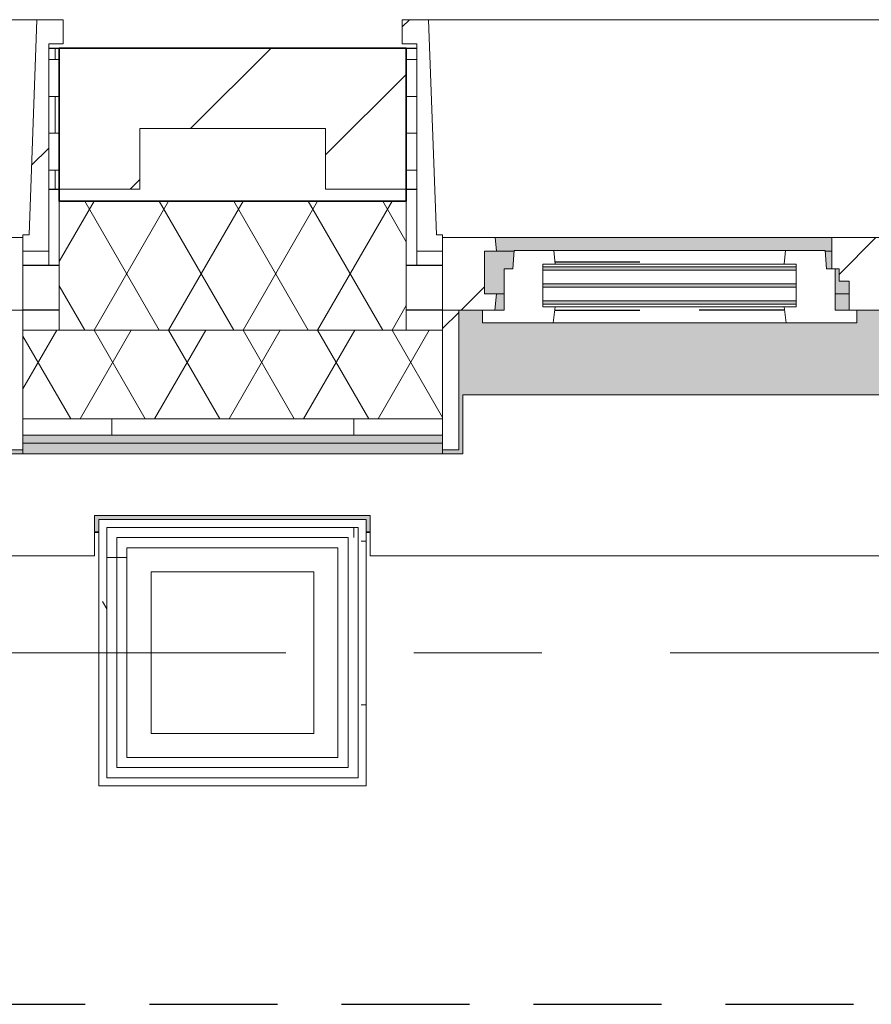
# Model space of a CAD drawing. Extents: x 3165 to 57695, y -7842 to 39081.
# Tile 179 of 248: x 44586 to 45642, y 35392 to 36613. Entities that reach past the tile are written whole.
import ezdxf

# ---------------------------------------------------------------- set-up
doc = ezdxf.new("R2010")
doc.units = 0
doc.header["$LTSCALE"] = 50
for name, pattern in [('HIDDEN2', [4.7625, 3.175, -1.5875]), ('Onderlegger 3e verdieping$0$gestippeld', [6.35, 3.175, -3.175]), ('Onderlegger 3e verdieping$0$stramien', [22.225, 12.7, -3.175, 3.175, -3.175])]:
    doc.linetypes.add(name, pattern=pattern)
doc.layers.get('0').update_dxf_attribs({"linetype": 'CONTINUOUS'})
for name, color, linetype, lineweight in [('Onderlegger 3e verdieping$0$A-DETL-MBND', 8, 'CONTINUOUS', 18), ('Onderlegger 3e verdieping$0$A-FLOR-OTLN', 8, 'CONTINUOUS', 18), ('Onderlegger 3e verdieping$0$A-GLAZ', 8, 'CONTINUOUS', 25), ('Onderlegger 3e verdieping$0$A-GLAZ-GLAS', 8, 'CONTINUOUS', 25), ('Onderlegger 3e verdieping$0$A-WALL', 8, 'CONTINUOUS', 25), ('Onderlegger 3e verdieping$0$A-WALL-PATT', 8, 'CONTINUOUS', 50), ('Onderlegger 3e verdieping$0$I-WALL', 8, 'CONTINUOUS', 25), ('Onderlegger 3e verdieping$0$S-GRID', 8, 'CONTINUOUS', 18)]:
    doc.layers.add(name, color=color, linetype=linetype, lineweight=lineweight)
pattern_1 = [(0, (0, 0), (406.4, 101.6), [33.528, -271.272, 33.528, -271.272, -1625.6]), (0, (0, 0), (406.4, 101.6), [-609.6, 33.528, -576.072, 33.528, -271.272, -711.2]), (0, (0, 0), (406.4, 101.6), [-1524, 33.528, -169.672, 33.528, -474.472]), (120, (152.4, 50.8), (-291.18818, 301.15272), [33.528, -271.272, 33.528, -271.272, -1625.6]), (120, (152.4, 50.8), (-291.18818, 301.15272), [-609.6, 33.528, -576.072, 33.528, -271.272, -711.2]), (120, (152.4, 50.8), (-291.18818, 301.15272), [-1524, 33.528, -169.672, 33.528, -474.472]), (240, (203.2, 254), (-115.21182, -402.75272), [33.528, -271.272, 33.528, -271.272, -1625.6]), (240, (203.2, 254), (-115.21182, -402.75272), [-609.6, 33.528, -576.072, 33.528, -271.272, -711.2]), (240, (203.2, 254), (-115.21182, -402.75272), [-1524, 33.528, -169.672, 33.528, -474.472])]
pattern_2 = [(0, (44683.77, 35595.87), (0, 500), []), (0, (44683.77, 35545.87), (0, 500), []), (0, (44683.77, 35495.87), (0, 500), []), (0, (44683.77, 35445.87), (0, 500), [])]
pattern_3 = [(0, (22579.94, 43599.8), (0, 45.688), []), (90, (22579.94, 43599.8), (-105, 45.688), [45.688, -45.688])]
pattern_4 = [(225, (43933.26, 36403.2), (212.132, -212.132), [])]
pattern_5 = [(225, (45766.6, 36403.2), (212.132, -212.132), [])]

# ---------------------------------------------------------------- blocks, each defined once
blk = doc.blocks.new('Onderlegger 3e verdieping$0$31_KA_Houten kozijn metselwerkgevel met draaiend deel verdieping - 31_KA_Houten kozijn metselwerkgevel met draaiend deel verdieping-V150-Plotview 3e Verdieping - schaal 1 op 100')
at = {"layer": 'Onderlegger 3e verdieping$0$A-GLAZ'}
blk.add_hatch(color=256, dxfattribs=at).paths.add_polyline_path([(-656.5, 328.5), (-656.5, 323.5), (-636.5, 323.5), (-636.5, 150), (143, 150), (143, 166), (607, 166), (607, 150), (636.5, 150), (636.5, 323.5), (656.5, 323.5), (656.5, 328.5), (631.5, 328.5), (631.5, 255), (-631.5, 255), (-631.5, 328.5), (-636.5, 328.5)], flags=0)
at = {"layer": 'Onderlegger 3e verdieping$0$A-GLAZ', "lineweight": 18}
h = blk.add_hatch(dxfattribs=at)
h.set_pattern_fill('FP_354', color=256, style=0, pattern_type=2)
h.set_pattern_definition(pattern_4)
h.paths.add_polyline_path([(656.5, 323.5), (636.5, 323.5), (636.5, 150), (656.5, 150)], flags=0)
h.paths.add_polyline_path([(-656.5, 323.5), (-656.5, 150), (-636.5, 150), (-636.5, 323.5)], flags=0)
h = blk.add_hatch(dxfattribs=at)
h.set_pattern_fill('FP_354', color=256, style=0, pattern_type=2)
h.set_pattern_definition(pattern_4)
h.paths.add_polyline_path([(-656.5, 76.9), (-688.5, 76.9), (-688.5, -180.1), (-706.5, -180.1), (-706.5, -210.1), (-673.9, -210.1), (-664.2, 56.9), (-656.5, 56.9)], flags=0)
for p, q in [((-656.5, 323.5), (-656.5, 328.5)), ((-636.5, 323.5), (-656.5, 323.5)), ((-656.5, 323.5), (-656.5, 150)), ((-656.5, 150), (-636.5, 150)), ((-591.8, 150), (-656.5, 150)), ((-656.5, 150), (-656.5, 60)), ((-688.5, 94.9), (-688.5, 76.9)), ((-656.5, 76.9), (-688.5, 76.9)), ((-688.5, 76.9), (-688.5, -180.1)), ((-656.5, 56.9), (-656.5, 76.9)), ((-673.9, -210.1), (-664.2, 56.9)), ((-664.2, 56.9), (-656.5, 56.9)), ((-656.5, 60), (-591.1, 60)), ((-688.5, -180.1), (-706.5, -180.1)), ((-706.5, -180.1), (-706.5, -210.1)), ((-706.5, -210.1), (-673.9, -210.1)), ((673.9, -210.1), (-673.9, -210.1))]:
    blk.add_line(p, q, dxfattribs=at)
blk = doc.blocks.new('Onderlegger 3e verdieping$0$31_KA_Houten kozijn metselwerkgevel met draaiend deel verdieping - 31_KA_Houten kozijn metselwerkgevel met draaiend deel verdieping-V151-Plotview 3e Verdieping - schaal 1 op 100')
at = {"layer": 'Onderlegger 3e verdieping$0$A-GLAZ'}
blk.add_hatch(color=256, dxfattribs=at).paths.add_polyline_path([(-636.5, 328.5), (-656.5, 328.5), (-656.5, 323.5), (-636.5, 323.5), (-636.5, 150), (143, 150), (143, 166), (607, 166), (607, 150), (636.5, 150), (636.5, 323.5), (656.5, 323.5), (656.5, 328.5), (631.5, 328.5), (631.5, 255), (-631.5, 255), (-631.5, 328.5), (-634.7, 328.5)], flags=0)
at = {"layer": 'Onderlegger 3e verdieping$0$A-GLAZ', "lineweight": 18}
h = blk.add_hatch(dxfattribs=at)
h.set_pattern_fill('FP_355', color=256, style=0, pattern_type=2)
h.set_pattern_definition(pattern_5)
h.paths.add_polyline_path([(656.5, 323.5), (636.5, 323.5), (636.5, 150), (656.5, 150)], flags=0)
h.paths.add_polyline_path([(-656.5, 323.5), (-656.5, 150), (-636.5, 150), (-636.5, 323.5)], flags=0)
h = blk.add_hatch(dxfattribs=at)
h.set_pattern_fill('FP_355', color=256, style=0, pattern_type=2)
h.set_pattern_definition(pattern_5)
h.paths.add_polyline_path([(656.5, 150), (591.8, 150), (589.5, 129.8), (604.5, 129.8), (604.5, 77), (589.5, 77), (591.1, 60), (656.5, 60), (656.5, 122.9)], flags=0)
h.paths.add_polyline_path([(-591.8, 150), (-656.5, 150), (-656.5, 60), (-591.1, 60), (-589.5, 77), (-604.5, 77), (-604.5, 129.8), (-589.5, 129.8)], flags=0)
at = {"layer": 'Onderlegger 3e verdieping$0$A-GLAZ'}
h = blk.add_hatch(color=256, dxfattribs=at)
h.paths.add_polyline_path([(92, 150), (-591.8, 150), (-589.5, 129.8), (92, 129.8), (94.3, 150)], flags=0)
h.paths.add_polyline_path([(152.5, 150), (152.5, 129.8), (170, 129.8), (170, 150)], flags=0)
h.paths.add_polyline_path([(591.8, 150), (580, 150), (580, 129.8), (589.5, 129.8), (591.3, 145.8)], flags=0)
at = {"layer": 'Onderlegger 3e verdieping$0$A-GLAZ', "lineweight": 18}
h = blk.add_hatch(dxfattribs=at)
h.set_pattern_fill('FP_355', color=256, style=0, pattern_type=2)
h.set_pattern_definition(pattern_5)
h.paths.add_polyline_path([(143, 150), (94.3, 150), (92, 129.8), (107, 129.8), (107, 77), (92, 77), (93.6, 60), (174, 60), (174, 99), (165, 99), (165, 114), (152.5, 114), (152.5, 150)], flags=0)
at = {"layer": 'Onderlegger 3e verdieping$0$A-GLAZ'}
h = blk.add_hatch(color=256, dxfattribs=at)
h.paths.add_polyline_path([(604.5, 129.8), (580, 129.8), (580, 99), (569.5, 99), (567.9, 77), (604.5, 77), (604.5, 122.9)], flags=0)
h.paths.add_polyline_path([(170, 129.8), (152.5, 129.8), (152.5, 114), (165, 114), (165, 99), (170, 99), (170, 122.9)], flags=0)
h.paths.add_polyline_path([(92, 129.8), (-604.5, 129.8), (-604.5, 126.3), (107, 126.3), (107, 129.8), (94.3, 129.8)], flags=0)
h.paths.add_polyline_path([(-591.1, 122.3), (-604.5, 122.3), (-604.5, 105.3), (107, 105.3), (107, 122.3), (-585.3, 122.3)], flags=0)
h.paths.add_polyline_path([(-15.8, 101.3), (-604.5, 101.3), (-604.5, 84.3), (107, 84.3), (107, 101.3)], flags=0)
h.paths.add_polyline_path([(180.5, 99), (174, 99), (174, 77), (182.1, 77), (180.7, 96.5)], flags=0)
h.paths.add_polyline_path([(-589.5, 80.3), (-604.5, 80.3), (-604.5, 77), (107, 77), (107, 80.3), (-589.2, 80.3)], flags=0)
h = blk.add_hatch(color=256, dxfattribs=at)
h.paths.add_polyline_path([(182.1, 77), (174, 77), (174, 60), (591.1, 60), (589.5, 77), (182.2, 76)], flags=0)
h.paths.add_polyline_path([(92, 77), (-589.5, 77), (-591.1, 60), (93.6, 60), (93.1, 65.7)], flags=0)
at = {"layer": 'Onderlegger 3e verdieping$0$A-GLAZ', "lineweight": 18}
h = blk.add_hatch(dxfattribs=at)
h.set_pattern_fill('FP_355', color=256, style=0, pattern_type=2)
h.set_pattern_definition(pattern_5)
h.paths.add_polyline_path([(656.5, 76.9), (656.5, 56.9), (664.2, 56.9), (673.9, -210.1), (706.5, -210.1), (706.5, -180.1), (688.5, -180.1), (688.5, 76.9)], flags=0)
for p, q in [((636.5, 323.5), (636.5, 150)), ((656.5, 323.5), (636.5, 323.5)), ((656.5, 328.5), (656.5, 323.5)), ((656.5, 150), (656.5, 323.5)), ((143, 150), (94.3, 150)), ((152.5, 114), (152.5, 150)), ((591.8, 150), (589.5, 129.8)), ((656.5, 150), (607, 150)), ((636.5, 150), (656.5, 150)), ((656.5, 60), (656.5, 150)), ((152.5, 129.8), (170, 129.8)), ((580, 129.8), (589.5, 129.8)), ((589.5, 129.8), (604.5, 129.8)), ((604.5, 129.8), (604.5, 77)), ((165, 114), (152.5, 114)), ((165, 99), (165, 114)), ((170, 99), (165, 99)), ((174, 60), (174, 99)), ((688.5, 76.9), (688.5, 94.9)), ((182.1, 77), (174, 77)), ((589.5, 77), (567.9, 77)), ((604.5, 77), (589.5, 77)), ((589.5, 77), (591.1, 60)), ((656.5, 76.9), (688.5, 76.9)), ((656.5, 56.9), (656.5, 76.9)), ((688.5, 76.9), (688.5, -180.1)), ((93.6, 60), (174, 60)), ((174, 60), (591.1, 60)), ((591.1, 60), (656.5, 60)), ((664.2, 56.9), (656.5, 56.9)), ((673.9, -210.1), (664.2, 56.9)), ((688.5, -180.1), (706.5, -180.1)), ((706.5, -180.1), (706.5, -210.1)), ((673.9, -210.1), (-673.9, -210.1)), ((706.5, -210.1), (673.9, -210.1))]:
    blk.add_line(p, q, dxfattribs=at)
blk = doc.blocks.new('Onderlegger 3e verdieping$0$31_KA_Houten kozijn draaiend deel metselwerkgevel - Type-V170-Plotview 3e Verdieping - schaal 1 op 100')
at = {"layer": 'Onderlegger 3e verdieping$0$A-GLAZ', "lineweight": 18}
for p, q in [((60.7, 16), (-27, 16)), ((-27, 16), (-27, 0)), ((63, -4.2), (60.7, 16)), ((349.3, 16), (60.7, 16)), ((349.3, 16), (347, -4.2)), ((437, 16), (349.3, 16)), ((437, 0), (437, 16)), ((410, 0), (437, 0)), ((-27, 0), (0, 0)), ((0, 0), (0, -51)), ((48, -7.5), (48, -4.2)), ((48, -4.2), (63, -4.2)), ((48, -28.5), (48, -11.5)), ((63, -4.2), (347, -4.2)), ((347, -4.2), (362, -4.2)), ((362, -4.2), (362, -7.5)), ((362, -11.5), (362, -28.5)), ((410, -51), (410, 0)), ((48, -49.5), (48, -32.5)), ((362, -32.5), (362, -49.5)), ((0, -51), (10.5, -51)), ((10.5, -51), (12.2, -74)), ((48, -57), (48, -53.5)), ((63, -57), (48, -57)), ((61.4, -74), (63, -57)), ((347, -57), (63, -57)), ((362, -57), (347, -57)), ((347, -57), (348.6, -74)), ((362, -53.5), (362, -57)), ((397.8, -74), (399.5, -51)), ((399.5, -51), (410, -51)), ((12.2, -74), (61.4, -74)), ((61.4, -74), (348.6, -74)), ((348.6, -74), (397.8, -74))]:
    blk.add_line(p, q, dxfattribs=at)
at = {"layer": 'Onderlegger 3e verdieping$0$A-GLAZ', "linetype": 'Onderlegger 3e verdieping$0$gestippeld'}
blk.add_line((347.3, -60), (241.8, -60), dxfattribs=at)
at = {"layer": 'Onderlegger 3e verdieping$0$A-GLAZ-GLAS'}
for p, q in [((62.5, 0), (168.2, 0)), ((347.5, 0), (241.8, 0))]:
    blk.add_line(p, q, dxfattribs=at)
blk = doc.blocks.new('Onderlegger 3e verdieping$0$31_KA_Houten kozijn metselwerkgevel triple glas - Type-9950170-Plotview 3e Verdieping - schaal 1 op 100')
at = {"layer": 'Onderlegger 3e verdieping$0$A-GLAZ'}
for points in [[(277.4, 0), (0, 0), (0, -4), (314, -4), (314, 0)], [(277.4, -21), (0, -21), (0, -25), (314, -25), (314, -21)], [(314, -42), (0, -42), (0, -46), (314, -46)]]:
    blk.add_hatch(color=256, dxfattribs=at).paths.add_polyline_path(points, flags=0)
at = {"layer": 'Onderlegger 3e verdieping$0$A-GLAZ', "lineweight": 18}
for p, q in [((314, 0), (0, 0)), ((0, 0), (0, -4)), ((314, -4), (314, 0)), ((0, -4), (314, -4)), ((314, -21), (0, -21)), ((0, -21), (0, -25)), ((314, -25), (314, -21)), ((0, -25), (314, -25)), ((314, -42), (0, -42)), ((0, -42), (0, -46)), ((0, -46), (314, -46)), ((314, -46), (314, -42))]:
    blk.add_line(p, q, dxfattribs=at)
blk = doc.blocks.new('Onderlegger 3e verdieping$0$vensterbank tweede verdieping2 - vensterbank tweede verdieping-12045771-Plotview 3e Verdieping - schaal 1 op 100')
at = {"layer": 'Onderlegger 3e verdieping$0$A-GLAZ', "lineweight": 18}
for p, q in [((46398.1, 36148.2), (45135.1, 36148.2)), ((45135.1, 36148.2), (45135.1, 36074.7)), ((45135.1, 36074.7), (44564.8, 36074.7)), ((44678.8, 35948.2), (44678.8, 35998.5)), ((44678.8, 35998.5), (45020.4, 35998.5)), ((45020.4, 35998.5), (45020.4, 35948.2)), ((43187.4, 35948.2), (44678.8, 35948.2)), ((45020.4, 35948.2), (46512.4, 35948.2))]:
    blk.add_line(p, q, dxfattribs=at)
blk = doc.blocks.new('Onderlegger 3e verdieping$0$28_KU_vloerrand 250x670 3e verdieping - 31090 mm-590334-Plotview 3e Verdieping - schaal 1 op 100')
at = {"layer": 'Onderlegger 3e verdieping$0$A-DETL-MBND'}
h = blk.add_hatch(color=0, dxfattribs=at)
h.paths.add_polyline_path([(250, -15534.9), (250, -15526.7), (153.5, -15526.7), (153.5, -15445), (140, -15445), (140, -15535), (250, -15535)], flags=0)
h.paths.add_polyline_path([(250, -13642.5), (250, -13637.5), (229.7, -13637.5), (229.7, -13979.2), (250, -13979.2), (250, -13974.2), (234.7, -13974.2), (234.7, -13642.5), (244.7, -13642.5)], flags=0)
h.paths.add_polyline_path([(250, -11809.2), (250, -11804.2), (229.7, -11804.2), (229.7, -12145.8), (250, -12145.8), (250, -12140.8), (234.7, -12140.8), (234.7, -11809.2), (244.7, -11809.2)], flags=0)
h.paths.add_polyline_path([(250, -9970.8), (229.7, -9970.8), (229.7, -10094.5), (234.7, -10094.5), (234.7, -9975.8), (250, -9975.8)], flags=0)
h.paths.add_polyline_path([(250, -10307.5), (234.7, -10307.5), (234.7, -10189.5), (229.7, -10189.5), (229.7, -10312.5), (250, -10312.5)], flags=0)
h.paths.add_polyline_path([(250, -8474.2), (234.7, -8474.2), (234.7, -8351.3), (229.7, -8351.3), (229.7, -8479.2), (250, -8479.2)], flags=0)
h.paths.add_polyline_path([(250, -8142.5), (250, -8137.5), (229.7, -8137.5), (229.7, -8256.3), (234.7, -8256.3), (234.7, -8142.5), (244.7, -8142.5)], flags=0)
h.paths.add_polyline_path([(250, -6585), (140, -6585), (140, -6735.2), (153.5, -6735.2), (153.5, -6590.2), (250, -6590.2)], flags=0)
h.paths.add_polyline_path([(250, -6370), (249.8, -6360), (153.5, -6360), (153.5, -6189.8), (148.5, -6189.8), (148.5, -6214.8), (140, -6214.8), (140, -6375), (146, -6375), (146, -6370), (164.5, -6370)], flags=0)
h.paths.add_polyline_path([(250, -4470.8), (229.7, -4470.8), (229.7, -4812.5), (250, -4812.5), (250, -4807.5), (234.7, -4807.5), (234.7, -4475.8), (250, -4475.8)], flags=0)
h.paths.add_polyline_path([(250, -2637.5), (229.7, -2637.5), (229.7, -2979.2), (250, -2979.2), (250, -2974.2), (234.7, -2974.2), (234.7, -2642.5), (250, -2642.5)], flags=0)
h.paths.add_polyline_path([(250, -1145.8), (250, -1140.8), (234.7, -1140.8), (234.7, -809.2), (250, -809.2), (250, -804.2), (229.7, -804.2), (229.7, -1145.8), (245.6, -1145.8)], flags=0)
h.paths.add_polyline_path([(250, 1024.2), (250, 1029.2), (229.7, 1029.2), (229.7, 687.5), (250, 687.5), (250, 692.5), (234.7, 692.5), (234.7, 1024.2), (244.7, 1024.2)], flags=0)
h.paths.add_polyline_path([(250, 2576.5), (250, 2581.7), (146, 2581.7), (146, 2801.7), (250, 2801.7), (250, 2806.7), (153.5, 2806.7), (153.5, 2951.8), (140, 2951.8), (140, 2431.5), (148.5, 2431.5), (148.5, 2406.5), (153.5, 2406.5), (153.5, 2576.5), (250, 2576.5)], flags=0)
h.paths.add_polyline_path([(250, 4354.2), (250, 4359.2), (234.7, 4359.2), (234.7, 4690.8), (250, 4690.8), (250, 4695.8), (229.7, 4695.8), (229.7, 4354.2), (244.7, 4354.2)], flags=0)
h.paths.add_polyline_path([(250, 6523.8), (250, 6528.8), (229.7, 6528.8), (229.7, 6187.2), (250, 6187.2), (250, 6192.2), (234.7, 6192.2), (234.7, 6523.8), (244.7, 6523.8)], flags=0)
h.paths.add_polyline_path([(250, 8020.8), (250, 8025.8), (234.7, 8025.8), (234.7, 8144.2), (229.7, 8144.2), (229.7, 8020.8), (244.7, 8020.8)], flags=0)
h.paths.add_polyline_path([(250, 8362.5), (229.7, 8362.5), (229.7, 8239.2), (234.7, 8239.2), (234.7, 8357.5), (250, 8357.5)], flags=0)
h.paths.add_polyline_path([(250, 9859.2), (234.7, 9859.2), (234.7, 10190.8), (250, 10190.8), (250, 10195.8), (229.7, 10195.8), (229.7, 9854.2), (250, 9854.2)], flags=0)
h.paths.add_polyline_path([(250, 12029.2), (229.7, 12029.2), (229.7, 11687.5), (250, 11687.5), (250, 11692.5), (234.7, 11692.5), (234.7, 12024.2), (250, 12024.2)], flags=0)
h.paths.add_polyline_path([(250, 13525.8), (234.7, 13525.8), (234.7, 13857.5), (250, 13857.5), (250, 13862.5), (229.7, 13862.5), (229.7, 13520.8), (250, 13520.8)], flags=0)
h.paths.add_polyline_path([(250, 15374.2), (250, 15379.2), (234.7, 15379.2), (234.7, 15545), (140, 15545), (140, 15264.8), (153.5, 15264.8), (153.5, 15524.9), (229.7, 15524.9), (229.7, 15374.2), (244.7, 15374.2)], flags=0)
h.paths.add_polyline_path([(153.5, 10285.2), (140, 10285.2), (140, 9764.8), (153.5, 9764.8), (153.5, 10240.2)], flags=0)
h.paths.add_polyline_path([(153.5, 13479.4), (153.5, 13951.8), (140, 13951.8), (140, 13431.5), (153.5, 13431.5), (153.5, 13476.5)], flags=0)
h.paths.add_polyline_path([(153.5, 11932.2), (153.5, 12118.5), (140, 12118.5), (140, 11598.2), (153.5, 11598.2), (153.5, 11643.2)], flags=0)
h.paths.add_polyline_path([(153.5, 4695.8), (153.5, 4785.2), (140, 4785.2), (140, 4264.8), (153.5, 4264.8), (153.5, 4506)], flags=0)
h.paths.add_polyline_path([(153.5, 6098.2), (153.5, 6618.5), (140, 6618.5), (140, 6098.2), (148.5, 6098.2)], flags=0)
h.paths.add_polyline_path([(153.5, 8362.5), (153.5, 8451.8), (140, 8451.8), (140, 8239.2), (153.5, 8239.2)], flags=0)
h.paths.add_polyline_path([(153.5, 8020.8), (153.5, 8144.2), (140, 8144.2), (140, 7931.5), (153.5, 7931.5), (153.5, 7976.5)], flags=0)
h.paths.add_polyline_path([(153.5, 1138.5), (153.5, 1143.5), (148.5, 1143.5), (148.5, 1118.5), (140, 1118.5), (140, 598.2), (148.5, 598.2), (148.5, 573.2), (153.5, 573.2), (153.5, 1118.5)], flags=0)
h.paths.add_polyline_path([(153.5, -1063.8), (153.5, -689.8), (148.5, -689.8), (148.5, -714.8), (140, -714.8), (140, -1235.2), (148.5, -1235.2), (148.5, -1260.2), (153.5, -1260.2), (153.5, -1145.8)], flags=0)
h.paths.add_polyline_path([(153.5, -2979.2), (153.5, -2523.2), (148.5, -2523.2), (148.5, -2548.2), (140, -2548.2), (140, -3068.5), (148.5, -3068.5), (148.5, -3093.5), (153.5, -3093.5), (153.5, -3023.5)], flags=0)
h.paths.add_polyline_path([(153.5, -8523.5), (153.5, -8351.3), (140, -8351.3), (140, -8568.5), (153.5, -8568.5)], flags=0)
h.paths.add_polyline_path([(153.5, -11804.2), (153.5, -11714.8), (140, -11714.8), (140, -12235.2), (153.5, -12235.2), (153.5, -11893.7)], flags=0)
h.paths.add_polyline_path([(153.5, -10401.8), (153.5, -10189.5), (140.2, -10189.5), (140.2, -10094.5), (153.5, -10094.5), (153.5, -9881.5), (140, -9881.5), (140, -10401.8), (148.5, -10401.8)], flags=0)
h.paths.add_polyline_path([(153.5, -4360.9), (153.5, -4356.5), (148.5, -4356.5), (148.5, -4381.5), (140, -4381.5), (140, -4901.8), (148.5, -4901.8), (148.5, -4926.8), (153.5, -4926.8), (153.5, -4361.5)], flags=0)
h.paths.add_polyline_path([(153.5, -8180.6), (153.5, -8048.2), (140, -8048.2), (140, -8256.3), (153.5, -8256.3)], flags=0)
h.paths.add_polyline_path([(153.5, -15381.5), (140, -15381.5), (140, -15435), (153.5, -15435), (153.5, -15426.5)], flags=0)
h.paths.add_polyline_path([(153.5, -13593.2), (153.5, -13548.2), (140, -13548.2), (140, -14068.5), (153.5, -14068.5), (153.5, -13637.5)], flags=0)
blk = doc.blocks.new('Onderlegger 3e verdieping')
at = {"layer": 'Onderlegger 3e verdieping$0$A-WALL-PATT', "lineweight": 18}
h = blk.add_hatch(dxfattribs=at)
h.set_pattern_fill('FP_1', color=256, angle=45, style=0, pattern_type=2)
h.set_pattern_definition([(45, (400, -2e-13), (-565.685, 565.685), []), (45, (600, -3e-13), (-565.685, 565.685), [])])
h.paths.add_polyline_path([(24568.1, 36403.2), (24568.1, 36478.2), (24798.4, 36478.2), (24798.4, 36403.2), (24898.4, 36403.2), (24898.4, 36578.2), (24468.1, 36578.2), (24468.1, 36403.2)], flags=0)
h.paths.add_polyline_path([(22965.1, 36403.2), (23065.1, 36403.2), (23065.1, 36578.2), (22579.9, 36578.2), (22579.9, 36478.2), (22965.1, 36478.2)], flags=0)
h.paths.add_polyline_path([(26631.8, 36403.2), (26731.8, 36403.2), (26731.8, 36578.2), (26301.4, 36578.2), (26301.4, 36403.2), (26401.4, 36403.2), (26401.4, 36478.2), (26631.8, 36478.2)], flags=0)
h.paths.add_polyline_path([(29968.1, 36403.2), (30068.1, 36403.2), (30068.1, 36478.2), (30298.4, 36478.2), (30298.4, 36403.2), (30398.4, 36403.2), (30398.4, 36578.2), (29968.1, 36578.2)], flags=0)
h.paths.add_polyline_path([(28134.8, 36403.2), (28234.8, 36403.2), (28234.8, 36478.2), (28465.1, 36478.2), (28465.1, 36403.2), (28565.1, 36403.2), (28565.1, 36578.2), (28134.8, 36578.2)], flags=0)
h.paths.add_polyline_path([(32231.8, 36403.2), (32231.8, 36578.2), (31801.4, 36578.2), (31801.4, 36403.2), (31901.4, 36403.2), (31901.4, 36478.2), (32131.8, 36478.2), (32131.8, 36403.2), (32167.6, 36403.2)], flags=0)
h.paths.add_polyline_path([(33634.8, 36403.2), (33734.8, 36403.2), (33734.8, 36478.2), (33965.1, 36478.2), (33965.1, 36403.2), (34065.1, 36403.2), (34065.1, 36578.2), (33634.8, 36578.2)], flags=0)
h.paths.add_polyline_path([(35798.4, 36403.2), (35898.4, 36403.2), (35898.4, 36578.2), (35468.1, 36578.2), (35468.1, 36403.2), (35568.1, 36403.2), (35568.1, 36478.2), (35798.4, 36478.2)], flags=0)
h.paths.add_polyline_path([(37301.4, 36403.2), (37401.4, 36403.2), (37401.4, 36478.2), (37631.8, 36478.2), (37631.8, 36403.2), (37731.8, 36403.2), (37731.8, 36578.2), (37301.4, 36578.2), (37301.4, 36496.8)], flags=0)
h.paths.add_polyline_path([(39565.1, 36403.2), (39565.1, 36578.2), (39134.8, 36578.2), (39134.8, 36403.2), (39234.8, 36403.2), (39234.8, 36478.2), (39465.1, 36478.2), (39465.1, 36403.2)], flags=0)
h.paths.add_polyline_path([(41068.1, 36403.2), (41068.1, 36478.2), (41298.4, 36478.2), (41298.4, 36403.2), (41398.4, 36403.2), (41398.4, 36578.2), (40968.1, 36578.2), (40968.1, 36403.2)], flags=0)
h.paths.add_polyline_path([(42901.4, 36403.2), (42901.4, 36478.2), (43131.8, 36478.2), (43131.8, 36403.2), (43231.8, 36403.2), (43231.8, 36578.2), (42801.4, 36578.2), (42801.4, 36403.2)], flags=0)
h.paths.add_polyline_path([(46568.1, 36403.2), (46568.1, 36478.2), (46798.4, 36478.2), (46798.4, 36403.2), (46898.4, 36403.2), (46898.4, 36578.2), (46468.1, 36578.2), (46468.1, 36403.2)], flags=0)
h.paths.add_polyline_path([(44734.8, 36403.2), (44734.8, 36478.2), (44965.1, 36478.2), (44965.1, 36403.2), (45065.1, 36403.2), (45065.1, 36578.2), (44634.8, 36578.2), (44634.8, 36403.2)], flags=0)
h.paths.add_polyline_path([(50134.8, 36403.2), (50234.8, 36403.2), (50234.8, 36478.2), (50465.1, 36478.2), (50465.1, 36403.2), (50565.1, 36403.2), (50565.1, 36578.2), (50134.8, 36578.2)], flags=0)
h.paths.add_polyline_path([(48301.4, 36403.2), (48401.4, 36403.2), (48401.4, 36478.2), (48631.8, 36478.2), (48631.8, 36403.2), (48731.8, 36403.2), (48731.8, 36578.2), (48301.4, 36578.2)], flags=0)
h.paths.add_polyline_path([(51968.1, 36403.2), (52068.1, 36403.2), (52068.1, 36478.2), (52298.4, 36478.2), (52298.4, 36403.2), (52398.4, 36403.2), (52398.4, 36578.2), (51968.1, 36578.2)], flags=0)
h.paths.add_polyline_path([(53901.4, 36403.2), (53901.4, 36478.2), (54016.6, 36478.2), (54016.6, 36578.2), (53801.4, 36578.2), (53801.4, 36403.2), (53827.5, 36403.2)], flags=0)
h = blk.add_hatch(dxfattribs=at)
h.set_pattern_fill('FP_161', color=256, style=0, pattern_type=2)
h.set_pattern_definition(pattern_3)
h.paths.add_polyline_path([(43244.8, 36403.2), (43244.8, 36578.2), (43231.8, 36578.2), (43231.8, 36403.2)], flags=0)
h.paths.add_polyline_path([(44621.8, 36403.2), (44634.8, 36403.2), (44634.8, 36578.2), (44621.8, 36578.2), (44621.8, 36478.2)], flags=0)
h = blk.add_hatch(dxfattribs=at)
h.set_pattern_fill('FP_161', color=256, style=0, pattern_type=2)
h.set_pattern_definition(pattern_3)
h.paths.add_polyline_path([(45078.1, 36403.2), (45078.1, 36578.2), (45065.1, 36578.2), (45065.1, 36403.2)], flags=0)
h.paths.add_polyline_path([(46455.1, 36403.2), (46468.1, 36403.2), (46468.1, 36578.2), (46455.1, 36578.2), (46455.1, 36478.2)], flags=0)
h = blk.add_hatch(dxfattribs=at)
h.set_pattern_fill('FP_160', color=256, angle=60, style=0, pattern_type=2)
h.set_pattern_definition([(240, (38298.27, 36538.2), (46.18203, -80.01037), []), (300, (38205.87, 36538.2), (92.38203, -0.01037), [])])
h.paths.add_polyline_path([(23065.1, 36228.2), (23065.1, 36388.2), (22579.9, 36388.2), (22579.9, 36228.2), (22884.7, 36228.2)], flags=0)
h.paths.add_polyline_path([(24898.4, 36228.2), (24898.4, 36388.2), (24468.1, 36388.2), (24468.1, 36228.2), (24741.3, 36228.2)], flags=0)
h.paths.add_polyline_path([(26301.4, 36228.2), (26731.8, 36228.2), (26731.8, 36388.2), (26301.4, 36388.2), (26301.4, 36280.3)], flags=0)
h.paths.add_polyline_path([(28145, 36228.2), (28565.1, 36228.2), (28565.1, 36388.2), (28134.8, 36388.2), (28134.8, 36228.2)], flags=0)
h.paths.add_polyline_path([(29968.1, 36228.2), (30398.4, 36228.2), (30398.4, 36388.2), (29968.1, 36388.2), (29968.1, 36280.3)], flags=0)
h.paths.add_polyline_path([(31801.4, 36228.2), (32231.8, 36228.2), (32231.8, 36388.2), (31801.4, 36388.2), (31801.4, 36280.3)], flags=0)
h.paths.add_polyline_path([(34024.1, 36228.2), (34065.1, 36228.2), (34065.1, 36388.2), (33634.8, 36388.2), (33634.8, 36228.2), (33714.7, 36228.2)], flags=0)
h.paths.add_polyline_path([(35880.7, 36228.2), (35898.4, 36228.2), (35898.4, 36388.2), (35468.1, 36388.2), (35468.1, 36228.2), (35571.3, 36228.2)], flags=0)
h.paths.add_polyline_path([(37301.4, 36228.2), (37731.8, 36228.2), (37731.8, 36388.2), (37301.4, 36388.2), (37301.4, 36280.3)], flags=0)
h.paths.add_polyline_path([(39134.8, 36228.2), (39565.1, 36228.2), (39565.1, 36388.2), (39134.8, 36388.2), (39134.8, 36280.3)], flags=0)
h.paths.add_polyline_path([(41141, 36228.2), (41398.4, 36228.2), (41398.4, 36388.2), (40968.1, 36388.2), (40968.1, 36228.2)], flags=0)
h.paths.add_polyline_path([(42801.4, 36228.2), (43231.8, 36228.2), (43231.8, 36388.2), (42801.4, 36388.2), (42801.4, 36280.3)], flags=0)
h.paths.add_polyline_path([(44634.8, 36228.2), (45065.1, 36228.2), (45065.1, 36388.2), (44634.8, 36388.2), (44634.8, 36280.3)], flags=0)
h.paths.add_polyline_path([(46468.1, 36228.2), (46898.4, 36228.2), (46898.4, 36388.2), (46468.1, 36388.2), (46468.1, 36280.3)], flags=0)
h.paths.add_polyline_path([(48301.4, 36228.2), (48731.8, 36228.2), (48731.8, 36388.2), (48301.4, 36388.2), (48301.4, 36280.3)], flags=0)
h.paths.add_polyline_path([(50423.8, 36228.2), (50565.1, 36228.2), (50565.1, 36388.2), (50134.8, 36388.2), (50134.8, 36228.2)], flags=0)
h.paths.add_polyline_path([(51968.1, 36228.2), (52398.4, 36228.2), (52398.4, 36388.2), (51968.1, 36388.2), (51968.1, 36280.3)], flags=0)
h.paths.add_polyline_path([(53801.4, 36228.2), (54016.6, 36228.2), (54016.6, 36388.2), (53801.4, 36388.2), (53801.4, 36280.3)], flags=0)
h = blk.add_hatch(dxfattribs=at)
h.set_pattern_fill('FP_422', color=256, angle=-300, style=0, pattern_type=2)
h.set_pattern_definition([(240, (38696.6, 36188.2), (46.18203, -80.01037), []), (300, (38604.2, 36188.2), (92.38203, -0.01037), [])])
h.paths.add_polyline_path([(54137, 36118.2), (54596.6, 36118.2), (54596.6, 36228.2), (53756.4, 36228.2), (53756.4, 36118.2), (53827.5, 36118.2)], flags=0)
h.paths.add_polyline_path([(52280.4, 36118.2), (52443.4, 36118.2), (52443.4, 36228.2), (51923.1, 36228.2), (51923.1, 36118.2), (51971, 36118.2)], flags=0)
h.paths.add_polyline_path([(50089.8, 36118.2), (50610.1, 36118.2), (50610.1, 36228.2), (50089.8, 36228.2)], flags=0)
h.paths.add_polyline_path([(48257.8, 36118.2), (48776.8, 36118.2), (48776.8, 36228.2), (48256.4, 36228.2), (48256.4, 36118.2)], flags=0)
h.paths.add_polyline_path([(46710.7, 36118.2), (46943.4, 36118.2), (46943.4, 36228.2), (46423.1, 36228.2), (46423.1, 36118.2)], flags=0)
h.paths.add_polyline_path([(44854.1, 36118.2), (45110.1, 36118.2), (45110.1, 36228.2), (44589.8, 36228.2), (44589.8, 36118.2)], flags=0)
h.paths.add_polyline_path([(42997.6, 36118.2), (43276.8, 36118.2), (43276.8, 36228.2), (42756.4, 36228.2), (42756.4, 36118.2)], flags=0)
h.paths.add_polyline_path([(41443.4, 36118.2), (41443.4, 36228.2), (40923.1, 36228.2), (40923.1, 36118.2), (41141, 36118.2)], flags=0)
h.paths.add_polyline_path([(39593.8, 36118.2), (39610.1, 36118.2), (39610.1, 36228.2), (39089.8, 36228.2), (39089.8, 36118.2), (39284.4, 36118.2)], flags=0)
h.paths.add_polyline_path([(37427.8, 36118.2), (37776.8, 36118.2), (37776.8, 36228.2), (37256.4, 36228.2), (37256.4, 36118.2)], flags=0)
h.paths.add_polyline_path([(35943.4, 36118.2), (35943.4, 36228.2), (35423.1, 36228.2), (35423.1, 36118.2), (35880.7, 36118.2)], flags=0)
h.paths.add_polyline_path([(34024.1, 36118.2), (34110.1, 36118.2), (34110.1, 36228.2), (33589.8, 36228.2), (33589.8, 36118.2), (33714.7, 36118.2)], flags=0)
h.paths.add_polyline_path([(32167.6, 36118.2), (32276.8, 36118.2), (32276.8, 36228.2), (31756.4, 36228.2), (31756.4, 36118.2), (31858.1, 36118.2)], flags=0)
h.paths.add_polyline_path([(30443.4, 36118.2), (30443.4, 36228.2), (29923.1, 36228.2), (29923.1, 36118.2), (30311, 36118.2)], flags=0)
h.paths.add_polyline_path([(28454.4, 36118.2), (28610.1, 36118.2), (28610.1, 36228.2), (28089.8, 36228.2), (28089.8, 36118.2), (28145, 36118.2)], flags=0)
h.paths.add_polyline_path([(26597.9, 36118.2), (26776.8, 36118.2), (26776.8, 36228.2), (26256.4, 36228.2), (26256.4, 36118.2), (26288.4, 36118.2)], flags=0)
h.paths.add_polyline_path([(24423.1, 36118.2), (24943.4, 36118.2), (24943.4, 36228.2), (24423.1, 36228.2)], flags=0)
h.paths.add_polyline_path([(23110.1, 36118.2), (23110.1, 36228.2), (22956.6, 36228.2), (22956.6, 36118.2)], flags=0)
h = blk.add_hatch(dxfattribs=at)
h.set_pattern_fill('FP_423', color=256, style=0, pattern_type=2)
h.set_pattern_definition([(90, (0, 0), (-300, 2e-14), [])])
h.paths.add_polyline_path([(54326.6, 36098.2), (54326.6, 36118.2), (53756.4, 36118.2), (53756.4, 36098.2), (54306.6, 36098.2)], flags=0)
h.paths.add_polyline_path([(51923.1, 36098.2), (52443.4, 36098.2), (52443.4, 36118.2), (51923.1, 36118.2)], flags=0)
h.paths.add_polyline_path([(50089.8, 36098.2), (50610.1, 36098.2), (50610.1, 36118.2), (50089.8, 36118.2)], flags=0)
h.paths.add_polyline_path([(48776.8, 36098.2), (48776.8, 36118.2), (48256.4, 36118.2), (48256.4, 36098.2), (48567.3, 36098.2)], flags=0)
h.paths.add_polyline_path([(46710.7, 36098.2), (46943.4, 36098.2), (46943.4, 36118.2), (46423.1, 36118.2), (46423.1, 36098.2)], flags=0)
h.paths.add_polyline_path([(44589.8, 36098.2), (45110.1, 36098.2), (45110.1, 36118.2), (44589.8, 36118.2)], flags=0)
h.paths.add_polyline_path([(42756.4, 36098.2), (43276.8, 36098.2), (43276.8, 36118.2), (42756.4, 36118.2)], flags=0)
h.paths.add_polyline_path([(40923.1, 36098.2), (41443.4, 36098.2), (41443.4, 36118.2), (40923.1, 36118.2)], flags=0)
h.paths.add_polyline_path([(39089.8, 36098.2), (39610.1, 36098.2), (39610.1, 36118.2), (39089.8, 36118.2)], flags=0)
h.paths.add_polyline_path([(37776.8, 36098.2), (37776.8, 36118.2), (37256.4, 36118.2), (37256.4, 36098.2), (37737.3, 36098.2)], flags=0)
h.paths.add_polyline_path([(35943.4, 36098.2), (35943.4, 36118.2), (35423.1, 36118.2), (35423.1, 36098.2), (35880.7, 36098.2)], flags=0)
h.paths.add_polyline_path([(34024.1, 36098.2), (34110.1, 36098.2), (34110.1, 36118.2), (33589.8, 36118.2), (33589.8, 36098.2), (33714.7, 36098.2)], flags=0)
h.paths.add_polyline_path([(31858.1, 36098.2), (32276.8, 36098.2), (32276.8, 36118.2), (31756.4, 36118.2), (31756.4, 36098.2)], flags=0)
h.paths.add_polyline_path([(30443.4, 36098.2), (30443.4, 36118.2), (29923.1, 36118.2), (29923.1, 36098.2), (30311, 36098.2)], flags=0)
h.paths.add_polyline_path([(28454.4, 36098.2), (28610.1, 36098.2), (28610.1, 36118.2), (28089.8, 36118.2), (28089.8, 36098.2), (28145, 36098.2)], flags=0)
h.paths.add_polyline_path([(26597.9, 36098.2), (26776.8, 36098.2), (26776.8, 36118.2), (26256.4, 36118.2), (26256.4, 36098.2), (26288.4, 36098.2)], flags=0)
h.paths.add_polyline_path([(24741.3, 36098.2), (24943.4, 36098.2), (24943.4, 36118.2), (24423.1, 36118.2), (24423.1, 36098.2), (24431.9, 36098.2)], flags=0)
h.paths.add_polyline_path([(23110.1, 36098.2), (23110.1, 36118.2), (22956.6, 36118.2), (22956.6, 36098.2)], flags=0)
h = blk.add_hatch(dxfattribs=at)
h.set_pattern_fill('FP_11', color=256, style=0, pattern_type=2)
h.set_pattern_definition(pattern_1)
h.paths.add_polyline_path([(54296.6, 36088.2), (54306.6, 36088.2), (54306.6, 36098.2), (53756.4, 36098.2), (53756.4, 36088.2), (54137, 36088.2)], flags=0)
h.paths.add_polyline_path([(52443.4, 36088.2), (52443.4, 36098.2), (51923.1, 36098.2), (51923.1, 36088.2), (52280.4, 36088.2)], flags=0)
h.paths.add_polyline_path([(50089.8, 36088.2), (50610.1, 36088.2), (50610.1, 36098.2), (50089.8, 36098.2)], flags=0)
h.paths.add_polyline_path([(48567.3, 36088.2), (48776.8, 36088.2), (48776.8, 36098.2), (48256.4, 36098.2), (48256.4, 36088.2), (48257.8, 36088.2)], flags=0)
h.paths.add_polyline_path([(46710.7, 36088.2), (46943.4, 36088.2), (46943.4, 36098.2), (46423.1, 36098.2), (46423.1, 36088.2)], flags=0)
h.paths.add_polyline_path([(44854.1, 36088.2), (45110.1, 36088.2), (45110.1, 36098.2), (44589.8, 36098.2), (44589.8, 36088.2)], flags=0)
h.paths.add_polyline_path([(42997.6, 36088.2), (43276.8, 36088.2), (43276.8, 36098.2), (42756.4, 36098.2), (42756.4, 36088.2)], flags=0)
h.paths.add_polyline_path([(41141, 36088.2), (41443.4, 36088.2), (41443.4, 36098.2), (40923.1, 36098.2), (40923.1, 36088.2)], flags=0)
h.paths.add_polyline_path([(39593.8, 36088.2), (39610.1, 36088.2), (39610.1, 36098.2), (39089.8, 36098.2), (39089.8, 36088.2), (39284.4, 36088.2)], flags=0)
h.paths.add_polyline_path([(37256.4, 36088.2), (37776.8, 36088.2), (37776.8, 36098.2), (37256.4, 36098.2)], flags=0)
h.paths.add_polyline_path([(35943.4, 36088.2), (35943.4, 36098.2), (35423.1, 36098.2), (35423.1, 36088.2), (35880.7, 36088.2)], flags=0)
h.paths.add_polyline_path([(34024.1, 36088.2), (34110.1, 36088.2), (34110.1, 36098.2), (33589.8, 36098.2), (33589.8, 36088.2), (33714.7, 36088.2)], flags=0)
h.paths.add_polyline_path([(31756.4, 36088.2), (32276.8, 36088.2), (32276.8, 36098.2), (31756.4, 36098.2)], flags=0)
h.paths.add_polyline_path([(30311, 36088.2), (30443.4, 36088.2), (30443.4, 36098.2), (29923.1, 36098.2), (29923.1, 36088.2), (30001.6, 36088.2)], flags=0)
h.paths.add_polyline_path([(28610.1, 36088.2), (28610.1, 36098.2), (28089.8, 36098.2), (28089.8, 36088.2), (28454.4, 36088.2)], flags=0)
h.paths.add_polyline_path([(26776.8, 36088.2), (26776.8, 36098.2), (26256.4, 36098.2), (26256.4, 36088.2), (26597.9, 36088.2)], flags=0)
h.paths.add_polyline_path([(24741.3, 36088.2), (24943.4, 36088.2), (24943.4, 36098.2), (24423.1, 36098.2), (24423.1, 36088.2), (24431.9, 36088.2)], flags=0)
h.paths.add_polyline_path([(22956.6, 36088.2), (23110.1, 36088.2), (23110.1, 36098.2), (22956.6, 36098.2)], flags=0)
h = blk.add_hatch(dxfattribs=at)
h.set_pattern_fill('FP_11', color=256, style=0, pattern_type=2)
h.set_pattern_definition(pattern_1)
h.paths.add_polyline_path([(44693.8, 35663.2), (44693.8, 35983.5), (44683.8, 35983.5), (44683.8, 35663.2)], flags=0)
h = blk.add_hatch(dxfattribs=at)
h.set_pattern_fill('FP_28', color=256, angle=-270, style=0, pattern_type=2)
h.set_pattern_definition([(270, (44649.6, 35993.53), (500, 3e-14), []), (270, (44599.6, 35993.53), (500, 3e-14), []), (270, (44549.6, 35993.53), (500, 3e-14), []), (270, (44499.6, 35993.53), (500, 3e-14), [])])
h.paths.add_polyline_path([(44992.9, 35971), (45005.4, 35971), (45005.4, 35983.5), (44693.8, 35983.5), (44693.8, 35971), (44854.1, 35971)], flags=0)
h = blk.add_hatch(dxfattribs=at)
h.set_pattern_fill('FP_11', color=256, style=0, pattern_type=2)
h.set_pattern_definition(pattern_1)
h.paths.add_polyline_path([(45015.4, 35663.2), (45015.4, 35983.5), (45005.4, 35983.5), (45005.4, 35663.2)], flags=0)
h = blk.add_hatch(dxfattribs=at)
h.set_pattern_fill('FP_29', color=256, angle=90, style=0, pattern_type=2)
h.set_pattern_definition(pattern_2)
h.paths.add_polyline_path([(44706.3, 35673.2), (44706.3, 35971), (44693.8, 35971), (44693.8, 35673.2)], flags=0)
h = blk.add_hatch(dxfattribs=at)
h.set_pattern_fill('FP_29', color=256, angle=90, style=0, pattern_type=2)
h.set_pattern_definition(pattern_2)
h.paths.add_polyline_path([(44718.8, 35685.7), (44718.8, 35958.5), (44706.3, 35958.5), (44706.3, 35685.7)], flags=0)
at = {"layer": 'Onderlegger 3e verdieping$0$A-FLOR-OTLN'}
for p, q in [((44683.8, 35978.2), (44678.8, 35978.2)), ((44678.8, 35977.5), (44683.8, 35977.5)), ((45020.4, 35978.2), (45015.4, 35978.2)), ((45015.4, 35977.5), (45020.4, 35977.5))]:
    blk.add_line(p, q, dxfattribs=at)
at = {"layer": 'Onderlegger 3e verdieping$0$A-WALL'}
for p, q in [((44621.8, 36578.2), (44634.8, 36578.2)), ((45065.1, 36578.2), (45078.1, 36578.2)), ((44621.8, 36403.2), (44634.8, 36403.2)), ((45065.1, 36403.2), (45078.1, 36403.2)), ((44634.8, 36308.3), (44589.8, 36308.3)), ((45110.1, 36308.3), (45065.1, 36308.3)), ((44634.8, 36253.2), (44589.8, 36253.2)), ((45110.1, 36253.2), (45065.1, 36253.2))]:
    blk.add_line(p, q, dxfattribs=at)
at = {"layer": 'Onderlegger 3e verdieping$0$A-WALL', "lineweight": 35}
for p, q in [((45065.1, 36578.2), (44634.8, 36578.2)), ((44634.8, 36578.2), (44634.8, 36388.2)), ((45065.1, 36388.2), (45065.1, 36578.2)), ((45065.1, 36388.2), (44634.8, 36388.2))]:
    blk.add_line(p, q, dxfattribs=at)
at = {"layer": 'Onderlegger 3e verdieping$0$A-WALL', "lineweight": 18}
for p, q in [((44734.8, 36478.2), (44734.8, 36403.2)), ((44965.1, 36478.2), (44734.8, 36478.2)), ((44965.1, 36403.2), (44965.1, 36478.2)), ((44634.8, 36403.2), (44734.8, 36403.2)), ((44965.1, 36403.2), (45065.1, 36403.2)), ((44634.8, 36388.2), (44634.8, 36228.2)), ((45065.1, 36228.2), (45065.1, 36388.2)), ((44634.8, 36228.2), (45065.1, 36228.2))]:
    blk.add_line(p, q, dxfattribs=at)
at = {"layer": 'Onderlegger 3e verdieping$0$I-WALL', "lineweight": 18}
for p, q in [((45110.1, 36228.2), (44589.8, 36228.2)), ((45110.1, 36118.2), (44589.8, 36118.2)), ((45110.1, 36098.2), (44589.8, 36098.2)), ((44589.8, 36088.2), (45110.1, 36088.2)), ((45015.4, 35993.5), (44683.8, 35993.5)), ((44683.8, 35993.5), (44683.8, 35663.2)), ((45015.4, 35663.2), (45015.4, 35993.5)), ((45005.4, 35983.5), (44693.8, 35983.5)), ((44693.8, 35983.5), (44693.8, 35673.2)), ((45005.4, 35983.5), (45005.4, 35673.2)), ((44992.9, 35971), (44706.3, 35971)), ((44706.3, 35971), (44706.3, 35685.7)), ((44992.9, 35971), (44992.9, 35685.7)), ((44980.4, 35958.5), (44718.8, 35958.5)), ((44718.8, 35958.5), (44718.8, 35698.2)), ((44980.4, 35958.5), (44980.4, 35698.2)), ((44748.8, 35928.5), (44950.4, 35928.5)), ((44748.8, 35728.2), (44748.8, 35928.5)), ((44950.4, 35928.5), (44950.4, 35728.2)), ((44950.4, 35728.2), (44748.8, 35728.2)), ((44980.4, 35698.2), (44718.8, 35698.2)), ((44992.9, 35685.7), (44706.3, 35685.7)), ((45005.4, 35673.2), (44693.8, 35673.2)), ((44683.8, 35663.2), (45015.4, 35663.2))]:
    blk.add_line(p, q, dxfattribs=at)
at = {"layer": 'Onderlegger 3e verdieping$0$S-GRID', "linetype": 'Onderlegger 3e verdieping$0$stramien'}
blk.add_line((3164.6, 35828.2), (56107.8, 35828.2), dxfattribs=at)
at = {"lineweight": 25, "rotation": 270.0000000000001}
blk.add_blockref('Onderlegger 3e verdieping$0$28_KU_vloerrand 250x670 3e verdieping - 31090 mm-590334-Plotview 3e Verdieping - schaal 1 op 100', (38491.6, 36228.2), dxfattribs=at)
at = {"layer": 'Onderlegger 3e verdieping$0$A-GLAZ', "rotation": 180}
for name, p in [('Onderlegger 3e verdieping$0$31_KA_Houten kozijn metselwerkgevel met draaiend deel verdieping - 31_KA_Houten kozijn metselwerkgevel met draaiend deel verdieping-V150-Plotview 3e Verdieping - schaal 1 op 100', (43933.3, 36403.2)), ('Onderlegger 3e verdieping$0$31_KA_Houten kozijn metselwerkgevel met draaiend deel verdieping - 31_KA_Houten kozijn metselwerkgevel met draaiend deel verdieping-V151-Plotview 3e Verdieping - schaal 1 op 100', (45766.6, 36403.2)), ('Onderlegger 3e verdieping$0$31_KA_Houten kozijn draaiend deel metselwerkgevel - Type-V170-Plotview 3e Verdieping - schaal 1 op 100', (45596.6, 36253.2)), ('Onderlegger 3e verdieping$0$31_KA_Houten kozijn metselwerkgevel triple glas - Type-9950170-Plotview 3e Verdieping - schaal 1 op 100', (45548.6, 36260.7))]:
    blk.add_blockref(name, p, dxfattribs=at)
at = {"layer": 'Onderlegger 3e verdieping$0$A-GLAZ'}
blk.add_blockref('Onderlegger 3e verdieping$0$vensterbank tweede verdieping2 - vensterbank tweede verdieping-12045771-Plotview 3e Verdieping - schaal 1 op 100', (0, 0), dxfattribs=at)

msp = doc.modelspace()

# ---------------------------------------------------------------- linework, layer by layer
at = {"color": 8, "linetype": 'HIDDEN2'}
msp.add_line((4741.6, 35392.2), (53791.6, 35392.2), dxfattribs=at)

# ---------------------------------------------------------------- block references
msp.add_blockref('Onderlegger 3e verdieping', (0, 0))

doc.saveas('drawing.dxf')
